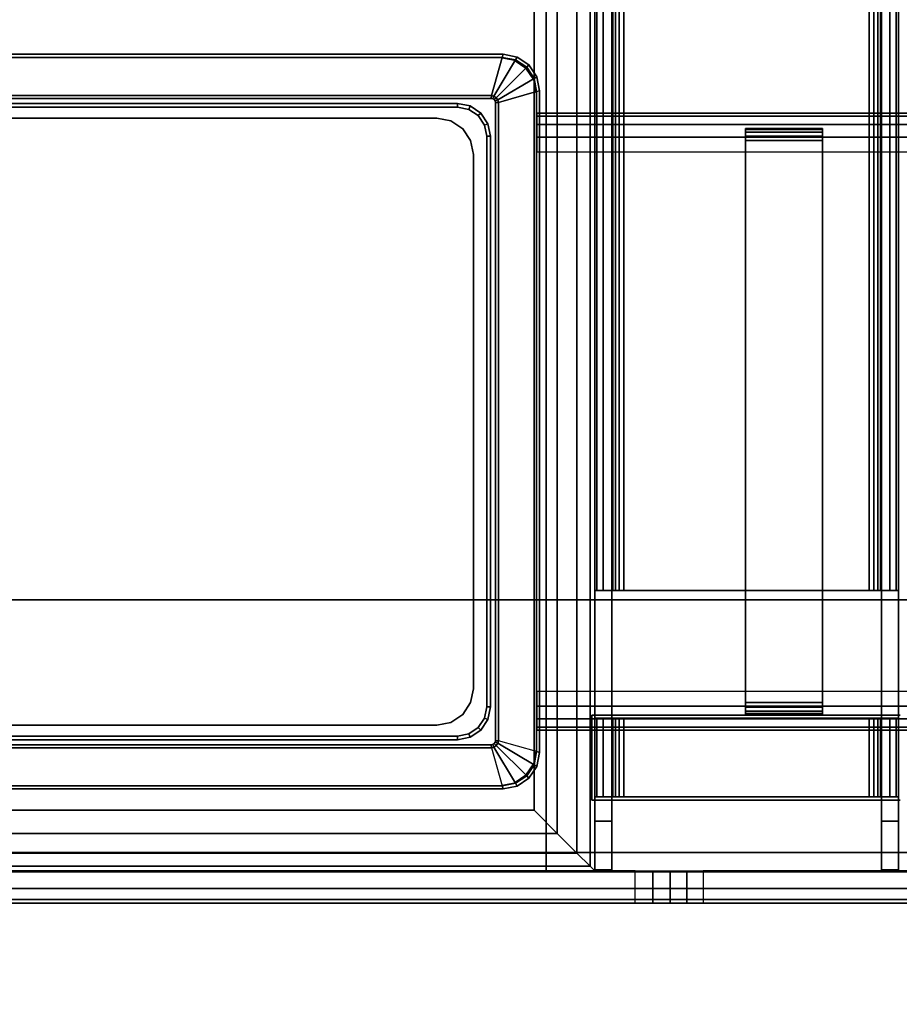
# Model space of a CAD drawing. Header units: inches. Extents: x 18783 to 19393, y 13900 to 14269.
# Tile 153 of 256: x 19293.57 to 19296.42, y 13979.19 to 13982.38. Entities that reach past the tile are written whole.
import ezdxf

# ---------------------------------------------------------------- set-up
doc = ezdxf.new("R2010")
doc.units = ezdxf.units.IN
doc.header["$LTSCALE"] = 96
doc.header["$MEASUREMENT"] = 0
for name, color, linetype in [('A-FURN-3-TABLE-LEG-BASE', 253, 'Continuous'), ('A-FURN-3-TABLE-LEG-BASE-EXTENSION', 251, 'Continuous'), ('A-FURN-3-TABLE-LEG-TRIM-PLASTIC', 251, 'Continuous'), ('A-FURN-3-TABLE-TOP', 33, 'Continuous')]:
    doc.layers.add(name, color=color, linetype=linetype)

# ---------------------------------------------------------------- blocks, each defined once
blk = doc.blocks.new('TARA-3070-LJSHE-3D-3')
at = {"layer": 'A-FURN-3-TABLE-LEG-BASE'}
for points, invisible_edges in [([(4.9738, 10.0095, 0.5), (4.9355, 10.0351, 0.5), (4.9355, 13.9029, 0.5), (4.9738, 13.9285, 0.5)], 10), ([(4.9738, 13.9285, 0.5), (5.019, 13.9375, 0.5), (5.019, 10.0005, 0.5), (4.9738, 10.0095, 0.5)], 10), ([(7.145, 10.0005, 0.5), (5.019, 10.0005, 0.5), (5.019, 13.9375, 0.5), (7.145, 13.9375, 0.5)], 10), ([(7.145, 13.9375, 0.5), (7.1902, 13.9285, 0.5), (7.1902, 10.0095, 0.5), (7.145, 10.0005, 0.5)], 10), ([(7.2285, 10.0351, 0.5), (7.1902, 10.0095, 0.5), (7.1902, 13.9285, 0.5), (7.2285, 13.9029, 0.5)], 10), ([(4.9099, 13.8646, 0.5), (4.9355, 13.9029, 0.5), (4.9355, 10.0351, 0.5), (4.9099, 10.0734, 0.5)], 10), ([(7.2285, 13.9029, 0.5), (7.2541, 13.8646, 0.5), (7.2541, 10.0734, 0.5), (7.2285, 10.0351, 0.5)], 10), ([(4.9099, 10.0734, 0.5), (4.9009, 10.1186, 0.5), (4.9009, 13.8194, 0.5), (4.9099, 13.8646, 0.5)], 8), ([(7.2631, 10.1186, 0.5), (7.2541, 10.0734, 0.5), (7.2541, 13.8646, 0.5), (7.2631, 13.8194, 0.5)], 2), ([(5.132, 9.3235, 18.9138), (5.135, 9.3235, 18.9287), (5.135, 9.3235, 18.8768), (5.132, 9.3235, 18.8918)], 2), ([(5.135, 9.3235, 18.9287), (5.1434, 9.3235, 18.9413), (5.1434, 9.3235, 18.8642), (5.135, 9.3235, 18.8768)], 10), ([(5.1434, 9.3235, 18.9413), (5.1561, 9.3235, 18.9498), (5.1561, 9.3235, 18.8557), (5.1434, 9.3235, 18.8642)], 10), ([(5.1561, 9.3235, 18.9498), (5.171, 9.3235, 18.9528), (5.171, 9.3235, 18.8528), (5.1561, 9.3235, 18.8557)], 10), ([(6.993, 9.3235, 18.9528), (6.993, 9.3235, 18.8528), (5.171, 9.3235, 18.8528), (5.171, 9.3235, 18.9528)], 5), ([(6.993, 9.3235, 18.9528), (7.0079, 9.3235, 18.9498), (7.0079, 9.3235, 18.8557), (6.993, 9.3235, 18.8528)], 10), ([(7.0079, 9.3235, 18.9498), (7.0206, 9.3235, 18.9413), (7.0206, 9.3235, 18.8642), (7.0079, 9.3235, 18.8557)], 10), ([(7.0206, 9.3235, 18.9413), (7.029, 9.3235, 18.9287), (7.029, 9.3235, 18.8768), (7.0206, 9.3235, 18.8642)], 10), ([(7.029, 9.3235, 18.9287), (7.032, 9.3235, 18.9138), (7.032, 9.3235, 18.8918), (7.029, 9.3235, 18.8768)], 8), ([(5.132, 9.0735, 18.8918), (5.135, 9.0735, 18.8768), (5.135, 9.0735, 18.9287), (5.132, 9.0735, 18.9138)], 2), ([(5.135, 9.0735, 18.8768), (5.1434, 9.0735, 18.8642), (5.1434, 9.0735, 18.9413), (5.135, 9.0735, 18.9287)], 10), ([(5.1434, 9.0735, 18.8642), (5.1561, 9.0735, 18.8557), (5.1561, 9.0735, 18.9498), (5.1434, 9.0735, 18.9413)], 10), ([(5.1561, 9.0735, 18.8557), (5.171, 9.0735, 18.8528), (5.171, 9.0735, 18.9528), (5.1561, 9.0735, 18.9498)], 10), ([(5.171, 9.0735, 18.9528), (5.171, 9.0735, 18.8528), (6.993, 9.0735, 18.8528), (6.993, 9.0735, 18.9528)], 5), ([(6.993, 9.0735, 18.8528), (7.0079, 9.0735, 18.8557), (7.0079, 9.0735, 18.9498), (6.993, 9.0735, 18.9528)], 10), ([(7.0079, 9.0735, 18.8557), (7.0206, 9.0735, 18.8642), (7.0206, 9.0735, 18.9413), (7.0079, 9.0735, 18.9498)], 10), ([(7.0206, 9.0735, 18.8642), (7.029, 9.0735, 18.8768), (7.029, 9.0735, 18.9287), (7.0206, 9.0735, 18.9413)], 10), ([(7.029, 9.0735, 18.8768), (7.032, 9.0735, 18.8918), (7.032, 9.0735, 18.9138), (7.029, 9.0735, 18.9287)], 8)]:
    blk.add_3dface(points, dxfattribs=dict(at, invisible_edges=invisible_edges))
for points in [[(4.9009, 10.1186, 23.3346), (4.9009, 13.8194, 23.3346), (4.9009, 13.8194, 0.5), (4.9009, 10.1186, 0.5)], [(7.2631, 13.8194, 23.3346), (7.2631, 10.1186, 23.3346), (7.2631, 10.1186, 0.5), (7.2631, 13.8194, 0.5)], [(7.145, 10.0005, 23.3346), (5.019, 10.0005, 23.3346), (5.019, 10.0005, 0.5), (7.145, 10.0005, 0.5)], [(5.082, 10, 22.8278), (5.082, 10, 19.0778), (5.082, -10, 19.0778), (5.082, -10, 22.8278)], [(6.957, -10, 18.9528), (5.207, -10, 18.9528), (5.207, 10, 18.9528), (6.957, 10, 18.9528)], [(6.957, -10, 22.9528), (5.207, -10, 22.9528), (5.207, 10, 22.9528), (6.957, 10, 22.9528)], [(7.082, 10, 22.8278), (7.082, 10, 19.0778), (7.082, -10, 19.0778), (7.082, -10, 22.8278)], [(5.132, 9.0735, 18.8918), (5.132, 9.0735, 18.9138), (5.132, 9.3235, 18.9138), (5.132, 9.3235, 18.8918)], [(6.993, 9.3235, 18.8528), (6.993, 9.0735, 18.8528), (5.171, 9.0735, 18.8528), (5.171, 9.3235, 18.8528)], [(7.032, 9.0735, 18.9138), (7.032, 9.0735, 18.8918), (7.032, 9.3235, 18.8918), (7.032, 9.3235, 18.9138)]]:
    blk.add_3dface(points, dxfattribs=at)
at = {"layer": 'A-FURN-3-TABLE-LEG-BASE-EXTENSION'}
for points, invisible_edges in [([(4.5203, 4.8894, 27.4786), (4.5203, 26.0572, 27.4957), (4.5203, 26.0645, 27.5379), (4.5203, 4.8845, 27.5131)], 5), ([(4.5203, 4.8845, 27.5131), (4.5203, 26.0645, 27.5379), (4.5203, 26.0645, 27.585), (4.5203, 4.8845, 27.585)], 5), ([(4.5203, 4.9035, 27.4469), (4.5203, 26.0361, 27.4585), (4.5203, 26.0572, 27.4957), (4.5203, 4.8894, 27.4786)], 5), ([(4.6253, 26.0572, 27.4957), (4.6253, 4.8894, 27.4786), (4.6253, 4.8845, 27.5131), (4.6253, 26.0645, 27.5379)], 5), ([(4.6253, 26.0645, 27.5379), (4.6253, 4.8845, 27.5131), (4.6253, 4.8845, 27.585), (4.6253, 26.0645, 27.585)], 5), ([(4.6253, 26.0361, 27.4585), (4.6253, 4.9035, 27.4469), (4.6253, 4.8894, 27.4786), (4.6253, 26.0572, 27.4957)], 5), ([(4.855, 14.1325, 27.75), (4.6853, 4.8845, 27.75), (4.6853, 26.0645, 27.75), (4.855, 15.1325, 27.75)], 5), ([(4.855, 14.1325, 27.645), (4.855, 15.1325, 27.645), (4.6853, 26.0645, 27.645), (4.6853, 4.8845, 27.645)], 10), ([(4.5203, 4.9258, 27.4202), (4.5203, 26.0036, 27.4306), (4.5203, 26.0361, 27.4585), (4.5203, 4.9035, 27.4469)], 5), ([(4.6253, 26.0036, 27.4306), (4.6253, 4.9258, 27.4202), (4.6253, 4.9035, 27.4469), (4.6253, 26.0361, 27.4585)], 5), ([(4.5203, 4.9546, 27.4008), (4.5203, 25.9636, 27.4153), (4.5203, 26.0036, 27.4306), (4.5203, 4.9258, 27.4202)], 5), ([(4.6253, 25.9636, 27.4153), (4.6253, 4.9546, 27.4008), (4.6253, 4.9258, 27.4202), (4.6253, 26.0036, 27.4306)], 5), ([(4.5203, 14.4371, 25.157), (4.5203, 25.9636, 27.4153), (4.5203, 4.9546, 27.4008), (4.5203, 9.4606, 25.1984)], 10), ([(4.6253, 25.9636, 27.4153), (4.6253, 14.4371, 25.157), (4.6253, 9.4606, 25.1984), (4.6253, 4.9546, 27.4008)], 10), ([(5.1305, 15.1325, 27.75), (5.5046, 25.9395, 27.75), (5.5046, 5.0095, 27.75), (5.1305, 14.1325, 27.75)], 5), ([(5.1305, 15.1325, 27.645), (5.1305, 14.1325, 27.645), (5.5046, 5.0095, 27.645), (5.5046, 25.9395, 27.645)], 10), ([(4.5203, 9.513, 25.1764), (4.5203, 14.4133, 25.1529), (4.5203, 14.4371, 25.157), (4.5203, 9.4606, 25.1984)], 5), ([(4.6253, 14.4133, 25.1529), (4.6253, 9.513, 25.1764), (4.6253, 9.4606, 25.1984), (4.6253, 14.4371, 25.157)], 5), ([(4.5203, 9.5675, 25.1605), (4.5203, 14.3893, 25.15), (4.5203, 14.4133, 25.1529), (4.5203, 9.513, 25.1764)], 5), ([(4.6253, 14.3893, 25.15), (4.6253, 9.5675, 25.1605), (4.6253, 9.513, 25.1764), (4.6253, 14.4133, 25.1529)], 5), ([(4.5203, 9.6234, 25.1509), (4.5203, 14.3652, 25.1482), (4.5203, 14.3893, 25.15), (4.5203, 9.5675, 25.1605)], 5), ([(4.6253, 14.3652, 25.1482), (4.6253, 9.6234, 25.1509), (4.6253, 9.5675, 25.1605), (4.6253, 14.3893, 25.15)], 5), ([(4.5203, 9.6802, 25.1476), (4.5203, 14.341, 25.1476), (4.5203, 14.3652, 25.1482), (4.5203, 9.6234, 25.1509)], 4), ([(4.6253, 14.341, 25.1476), (4.6253, 9.6802, 25.1476), (4.6253, 9.6234, 25.1509), (4.6253, 14.3652, 25.1482)], 4), ([(4.855, 14.1325, 27.75), (4.855, 9.8215, 27.75), (4.855, 8.8215, 27.75), (4.6853, 4.8845, 27.75)], 13), ([(4.855, 14.1325, 27.645), (4.6853, 4.8845, 27.645), (4.855, 8.8215, 27.645), (4.855, 9.8215, 27.645)], 11), ([(5.1305, 14.1325, 27.75), (5.1305, 9.8215, 27.75), (4.855, 9.8215, 27.75), (4.855, 14.1325, 27.75)], 5), ([(5.1305, 14.1325, 27.645), (4.855, 14.1325, 27.645), (4.855, 9.8215, 27.645), (5.1305, 9.8215, 27.645)], 10), ([(5.1305, 8.8215, 27.75), (5.1305, 9.8215, 27.75), (5.1305, 14.1325, 27.75), (5.5046, 5.0095, 27.75)], 14), ([(5.1305, 8.8215, 27.645), (5.5046, 5.0095, 27.645), (5.1305, 14.1325, 27.645), (5.1305, 9.8215, 27.645)], 7), ([(4.6286, 9.8116, 25.5846), (4.6286, 9.8116, 27.435), (4.7861, 9.8116, 27.6102), (4.8648, 9.8116, 27.6102)], 8), ([(4.6286, 9.8116, 25.5846), (4.8648, 9.8116, 27.6102), (5.1207, 9.8116, 27.6102), (5.5341, 9.8116, 27.6102)], 11), ([(66.4659, 9.8116, 27.6102), (67.3714, 9.8116, 25.5846), (4.6286, 9.8116, 25.5846), (5.5341, 9.8116, 27.6102)], 13), ([(5.1207, 9.8116, 27.6555), (5.1207, 9.8116, 27.6102), (4.8648, 9.8116, 27.6102), (4.8648, 9.8116, 27.6555)], 2), ([(66.4659, 9.8116, 27.6555), (66.4659, 9.8116, 27.6102), (5.5341, 9.8116, 27.6102), (5.5341, 9.8116, 27.6555)], 2), ([(4.8648, 9.7565, 27.6102), (4.7861, 9.7565, 27.6102), (4.6286, 9.7565, 27.435), (4.6286, 9.7565, 25.5846)], 8), ([(4.6286, 9.7565, 25.5846), (5.5341, 9.7565, 27.6102), (5.1207, 9.7565, 27.6102), (4.8648, 9.7565, 27.6102)], 13), ([(5.5341, 9.7565, 27.6102), (4.6286, 9.7565, 25.5846), (67.3714, 9.7565, 25.5846), (66.4659, 9.7565, 27.6102)], 13), ([(4.8648, 9.7565, 27.6555), (4.8648, 9.7565, 27.6102), (5.1207, 9.7565, 27.6102), (5.1207, 9.7565, 27.6555)], 2), ([(5.5341, 9.7565, 27.6555), (5.5341, 9.7565, 27.6102), (66.4659, 9.7565, 27.6102), (66.4659, 9.7565, 27.6555)], 2), ([(4.8648, 8.9219, 27.6949), (4.8648, 8.9219, 27.75), (4.8648, 9.7172, 27.75), (4.8648, 9.7172, 27.6949)], 1), ([(5.1207, 8.9219, 27.75), (5.1207, 8.9219, 27.6949), (5.1207, 9.7172, 27.6949), (5.1207, 9.7172, 27.75)], 1), ([(5.5341, 8.9219, 27.6949), (5.5341, 8.9219, 27.75), (5.5341, 9.7172, 27.75), (5.5341, 9.7172, 27.6949)], 1), ([(4.8648, 8.9219, 27.6949), (4.8648, 8.9068, 27.6919), (4.8648, 8.8857, 27.7428), (4.8648, 8.9219, 27.75)], 10), ([(5.1207, 8.9219, 27.75), (5.1207, 8.8857, 27.7428), (5.1207, 8.9068, 27.6919), (5.1207, 8.9219, 27.6949)], 10), ([(5.5341, 8.9219, 27.6949), (5.5341, 8.9068, 27.6919), (5.5341, 8.8857, 27.7428), (5.5341, 8.9219, 27.75)], 10), ([(4.6286, 8.8825, 27.1594), (4.6286, 8.8825, 27.435), (4.7861, 8.8825, 27.6102), (4.8648, 8.8825, 27.6102)], 8), ([(4.6286, 8.8825, 27.1594), (4.8648, 8.8825, 27.6102), (5.1207, 8.8825, 27.6102), (5.5341, 8.8825, 27.6102)], 11), ([(66.4659, 8.8825, 27.6102), (67.3714, 8.8825, 27.1594), (4.6286, 8.8825, 27.1594), (5.5341, 8.8825, 27.6102)], 13), ([(4.8648, 8.9068, 27.6919), (4.8648, 8.894, 27.6834), (4.8648, 8.8551, 27.7223), (4.8648, 8.8857, 27.7428)], 10), ([(4.8648, 8.894, 27.6834), (4.8648, 8.8855, 27.6706), (4.8648, 8.8346, 27.6917), (4.8648, 8.8551, 27.7223)], 10), ([(4.8648, 8.8855, 27.6706), (4.8648, 8.8825, 27.6555), (4.8648, 8.8274, 27.6555), (4.8648, 8.8346, 27.6917)], 10), ([(4.8648, 8.8825, 27.6102), (4.8648, 8.8274, 27.6102), (4.8648, 8.8274, 27.6555), (4.8648, 8.8825, 27.6555)], 4), ([(4.8648, 8.8825, 27.6555), (5.1207, 8.8825, 27.6555), (5.1207, 8.8825, 27.6102), (4.8648, 8.8825, 27.6102)], 4), ([(5.1207, 8.8857, 27.7428), (5.1207, 8.8551, 27.7223), (5.1207, 8.894, 27.6834), (5.1207, 8.9068, 27.6919)], 10), ([(5.1207, 8.8551, 27.7223), (5.1207, 8.8346, 27.6917), (5.1207, 8.8855, 27.6706), (5.1207, 8.894, 27.6834)], 10), ([(5.1207, 8.8346, 27.6917), (5.1207, 8.8274, 27.6555), (5.1207, 8.8825, 27.6555), (5.1207, 8.8855, 27.6706)], 10), ([(5.1207, 8.8825, 27.6555), (5.1207, 8.8274, 27.6555), (5.1207, 8.8274, 27.6102), (5.1207, 8.8825, 27.6102)], 1), ([(5.5341, 8.9068, 27.6919), (5.5341, 8.894, 27.6834), (5.5341, 8.8551, 27.7223), (5.5341, 8.8857, 27.7428)], 10), ([(5.5341, 8.894, 27.6834), (5.5341, 8.8855, 27.6706), (5.5341, 8.8346, 27.6917), (5.5341, 8.8551, 27.7223)], 10), ([(5.5341, 8.8855, 27.6706), (5.5341, 8.8825, 27.6555), (5.5341, 8.8274, 27.6555), (5.5341, 8.8346, 27.6917)], 10), ([(5.5341, 8.8825, 27.6102), (5.5341, 8.8274, 27.6102), (5.5341, 8.8274, 27.6555), (5.5341, 8.8825, 27.6555)], 4), ([(66.4659, 8.8825, 27.6555), (66.4659, 8.8825, 27.6102), (5.5341, 8.8825, 27.6102), (5.5341, 8.8825, 27.6555)], 2), ([(4.8648, 8.8274, 27.6102), (4.7861, 8.8274, 27.6102), (4.6286, 8.8274, 27.435), (4.6286, 8.8274, 27.1594)], 8), ([(4.6286, 8.8274, 27.1594), (5.5341, 8.8274, 27.6102), (5.1207, 8.8274, 27.6102), (4.8648, 8.8274, 27.6102)], 13), ([(5.5341, 8.8274, 27.6102), (4.6286, 8.8274, 27.1594), (67.3714, 8.8274, 27.1594), (66.4659, 8.8274, 27.6102)], 13), ([(4.8648, 8.8274, 27.6102), (5.1207, 8.8274, 27.6102), (5.1207, 8.8274, 27.6555), (4.8648, 8.8274, 27.6555)], 1), ([(5.5341, 8.8274, 27.6555), (5.5341, 8.8274, 27.6102), (66.4659, 8.8274, 27.6102), (66.4659, 8.8274, 27.6555)], 2)]:
    blk.add_3dface(points, dxfattribs=dict(at, invisible_edges=invisible_edges))
for points in [[(5.5046, 25.9395, 27.645), (5.5046, 5.0095, 27.645), (5.5046, 5.0095, 27.75), (5.5046, 25.9395, 27.75)], [(4.6253, 9.6802, 25.1476), (4.6253, 14.341, 25.1476), (4.5203, 14.341, 25.1476), (4.5203, 9.6802, 25.1476)], [(4.6253, 9.9691, 27.5531), (11.9875, 9.9691, 27.5531), (11.9875, 13.9849, 27.5531), (4.6253, 13.9849, 27.5531)], [(4.6253, 9.9691, 25.7815), (4.6253, 9.9691, 27.5531), (4.6253, 13.9849, 27.5531), (4.6253, 13.9849, 25.7815)], [(4.8222, 10.0085, 25.5846), (4.8222, 13.9455, 25.5846), (11.7907, 13.9455, 25.5846), (11.7907, 10.0085, 25.5846)], [(5.0977, 10.3235, 25.5846), (5.0977, 13.6305, 25.5846), (5.0977, 13.6305, 2.75), (5.0977, 10.3235, 2.75)], [(7.0663, 13.6305, 25.5846), (7.0663, 10.3235, 25.5846), (7.0663, 10.3235, 2.75), (7.0663, 13.6305, 2.75)], [(6.9481, 10.2053, 25.5846), (5.2159, 10.2053, 25.5846), (5.2159, 10.2053, 2.75), (6.9481, 10.2053, 2.75)], [(4.6253, 9.9691, 27.5531), (4.6253, 9.8116, 27.5531), (11.9875, 9.8116, 27.5531), (11.9875, 9.9691, 27.5531)], [(4.6253, 9.9691, 25.7815), (4.6253, 9.8116, 25.7815), (4.6253, 9.8116, 27.5531), (4.6253, 9.9691, 27.5531)], [(11.9875, 9.8116, 25.7815), (11.9875, 9.8116, 27.5531), (4.6253, 9.8116, 27.5531), (4.6253, 9.8116, 25.7815)], [(67.3714, 9.8116, 25.5846), (67.3714, 9.7565, 25.5846), (4.6286, 9.7565, 25.5846), (4.6286, 9.8116, 25.5846)], [(4.6286, 9.8116, 25.5846), (4.6286, 9.7565, 25.5846), (4.6286, 9.7565, 27.435), (4.6286, 9.8116, 27.435)], [(4.6286, 9.8116, 27.435), (4.6286, 9.7565, 27.435), (4.7861, 9.7565, 27.6102), (4.7861, 9.8116, 27.6102)], [(4.7861, 9.8116, 27.6102), (4.7861, 9.7565, 27.6102), (4.8648, 9.7565, 27.6102), (4.8648, 9.8116, 27.6102)], [(4.855, 8.8215, 27.75), (4.855, 9.8215, 27.75), (4.855, 9.8215, 27.645), (4.855, 8.8215, 27.645)], [(4.855, 9.8215, 27.75), (5.1305, 9.8215, 27.75), (5.1305, 9.8215, 27.645), (4.855, 9.8215, 27.645)], [(4.8648, 9.8116, 27.6102), (4.8648, 9.7565, 27.6102), (4.8648, 9.7565, 27.6555), (4.8648, 9.8116, 27.6555)], [(5.1207, 9.8116, 27.6555), (5.1207, 9.7565, 27.6555), (5.1207, 9.7565, 27.6102), (5.1207, 9.8116, 27.6102)], [(5.1207, 9.8116, 27.6102), (5.1207, 9.7565, 27.6102), (5.5341, 9.7565, 27.6102), (5.5341, 9.8116, 27.6102)], [(5.1305, 9.8215, 27.75), (5.1305, 8.8215, 27.75), (5.1305, 8.8215, 27.645), (5.1305, 9.8215, 27.645)], [(5.5341, 9.8116, 27.6102), (5.5341, 9.7565, 27.6102), (5.5341, 9.7565, 27.6555), (5.5341, 9.8116, 27.6555)], [(66.4659, 9.8116, 27.6555), (66.4659, 9.8116, 27.6102), (5.5341, 9.8116, 27.6102), (5.5341, 9.8116, 27.6555)], [(5.5341, 9.7565, 27.6555), (5.5341, 9.7565, 27.6102), (66.4659, 9.7565, 27.6102), (66.4659, 9.7565, 27.6555)], [(5.1207, 9.7172, 27.75), (4.8648, 9.7172, 27.75), (4.8648, 8.9219, 27.75), (5.1207, 8.9219, 27.75)], [(4.8648, 9.7172, 27.6949), (5.1207, 9.7172, 27.6949), (5.1207, 8.9219, 27.6949), (4.8648, 8.9219, 27.6949)], [(5.5341, 9.7172, 27.75), (5.5341, 8.9219, 27.75), (66.4659, 8.9219, 27.75), (66.4659, 9.7172, 27.75)], [(66.4659, 9.7172, 27.6949), (66.4659, 8.9219, 27.6949), (5.5341, 8.9219, 27.6949), (5.5341, 9.7172, 27.6949)], [(4.6253, 4.9546, 27.4008), (4.6253, 9.4606, 25.1984), (4.5203, 9.4606, 25.1984), (4.5203, 4.9546, 27.4008)], [(67.3714, 8.8825, 27.1594), (67.3714, 8.8274, 27.1594), (4.6286, 8.8274, 27.1594), (4.6286, 8.8825, 27.1594)], [(4.6286, 8.8825, 27.1594), (4.6286, 8.8274, 27.1594), (4.6286, 8.8274, 27.435), (4.6286, 8.8825, 27.435)], [(4.6286, 8.8825, 27.435), (4.6286, 8.8274, 27.435), (4.7861, 8.8274, 27.6102), (4.7861, 8.8825, 27.6102)], [(4.7861, 8.8825, 27.6102), (4.7861, 8.8274, 27.6102), (4.8648, 8.8274, 27.6102), (4.8648, 8.8825, 27.6102)], [(5.1207, 8.8825, 27.6102), (5.1207, 8.8274, 27.6102), (5.5341, 8.8274, 27.6102), (5.5341, 8.8825, 27.6102)]]:
    blk.add_3dface(points, dxfattribs=at)
at = {"layer": 'A-FURN-3-TABLE-LEG-TRIM-PLASTIC'}
for points in [[(4.8911, 10.1088, 23.3346), (4.8911, 10.1088, 23.3626), (4.8911, 13.8292, 23.3626), (4.8911, 13.8292, 23.3346)], [(4.901, 13.8264, 23.3797), (4.8911, 13.8292, 23.3626), (4.8911, 10.1088, 23.3626), (4.901, 10.1116, 23.3797)], [(7.263, 13.8264, 23.3797), (7.1396, 13.7911, 23.4502), (7.1396, 10.1469, 23.4502), (7.263, 10.1116, 23.3797)], [(7.263, 10.1116, 23.3797), (7.2729, 10.1088, 23.3626), (7.2729, 13.8292, 23.3626), (7.263, 13.8264, 23.3797)], [(7.2729, 13.8292, 23.3346), (7.2729, 13.8292, 23.3626), (7.2729, 10.1088, 23.3626), (7.2729, 10.1088, 23.3346)], [(5.0341, 13.7904, 23.4528), (5.0244, 13.7911, 23.4502), (5.0244, 10.1469, 23.4502), (5.0341, 10.1476, 23.4528)], [(7.1299, 10.1476, 23.4528), (7.1396, 10.1469, 23.4502), (7.1396, 13.7911, 23.4502), (7.1299, 13.7904, 23.4528)], [(5.0505, 10.2564, 23.4528), (5.0623, 10.2564, 23.4409), (5.0623, 13.6816, 23.4409), (5.0505, 13.6816, 23.4528)], [(5.0623, 13.6816, 23.371), (5.0623, 13.6816, 23.4409), (5.0623, 10.2564, 23.4409), (5.0623, 10.2564, 23.371)], [(7.1135, 13.6816, 23.4528), (7.1017, 13.6816, 23.4409), (7.1017, 10.2564, 23.4409), (7.1135, 10.2564, 23.4528)], [(7.1017, 10.2564, 23.371), (7.1017, 10.2564, 23.4409), (7.1017, 13.6816, 23.4409), (7.1017, 13.6816, 23.371)], [(7.0072, 10.1501, 23.4528), (7.0072, 10.1619, 23.4409), (5.1568, 10.1619, 23.4409), (5.1568, 10.1501, 23.4528)], [(5.1568, 10.1619, 23.371), (5.1568, 10.1619, 23.4409), (7.0072, 10.1619, 23.4409), (7.0072, 10.1619, 23.371)], [(5.0472, 10.1337, 23.4528), (5.0472, 10.1239, 23.4502), (7.1168, 10.1239, 23.4502), (7.1168, 10.1337, 23.4528)], [(5.012, 10.0006, 23.3797), (5.0092, 9.9907, 23.3626), (7.1548, 9.9907, 23.3626), (7.152, 10.0006, 23.3797)], [(7.1548, 9.9907, 23.3346), (7.1548, 9.9907, 23.3626), (5.0092, 9.9907, 23.3626), (5.0092, 9.9907, 23.3346)]]:
    blk.add_3dface(points, dxfattribs=at)
for points, invisible_edges in [([(4.901, 10.1116, 23.3797), (5.0244, 10.1469, 23.4502), (5.0244, 13.7911, 23.4502), (4.901, 13.8264, 23.3797)], 1), ([(5.0341, 10.1476, 23.4528), (5.0505, 10.2564, 23.4528), (5.0505, 13.6816, 23.4528), (5.0341, 13.7904, 23.4528)], 5), ([(7.1299, 13.7904, 23.4528), (7.1135, 13.6816, 23.4528), (7.1135, 10.2564, 23.4528), (7.1299, 10.1476, 23.4528)], 5), ([(5.0341, 10.1476, 23.4528), (5.0352, 10.1425, 23.4528), (5.0586, 10.2157, 23.4528), (5.0505, 10.2564, 23.4528)], 10), ([(7.1288, 10.1425, 23.4528), (7.1299, 10.1476, 23.4528), (7.1135, 10.2564, 23.4528), (7.1054, 10.2157, 23.4528)], 10), ([(5.0352, 10.1425, 23.4528), (5.038, 10.1382, 23.4528), (5.0816, 10.1812, 23.4528), (5.0586, 10.2157, 23.4528)], 10), ([(7.126, 10.1382, 23.4528), (7.1288, 10.1425, 23.4528), (7.1054, 10.2157, 23.4528), (7.0824, 10.1812, 23.4528)], 10), ([(5.038, 10.1382, 23.4528), (5.0422, 10.1351, 23.4528), (5.1161, 10.1582, 23.4528), (5.0816, 10.1812, 23.4528)], 10), ([(5.0422, 10.1351, 23.4528), (5.0472, 10.1337, 23.4528), (5.1568, 10.1501, 23.4528), (5.1161, 10.1582, 23.4528)], 10), ([(7.1168, 10.1337, 23.4528), (7.1218, 10.1351, 23.4528), (7.0479, 10.1582, 23.4528), (7.0072, 10.1501, 23.4528)], 10), ([(7.1218, 10.1351, 23.4528), (7.126, 10.1382, 23.4528), (7.0824, 10.1812, 23.4528), (7.0479, 10.1582, 23.4528)], 10), ([(7.152, 10.0006, 23.3797), (7.1168, 10.1239, 23.4502), (5.0472, 10.1239, 23.4502), (5.012, 10.0006, 23.3797)], 4), ([(7.1168, 10.1337, 23.4528), (7.0072, 10.1501, 23.4528), (5.1568, 10.1501, 23.4528), (5.0472, 10.1337, 23.4528)], 5)]:
    blk.add_3dface(points, dxfattribs=dict(at, invisible_edges=invisible_edges))
at = {"layer": 'A-FURN-3-TABLE-TOP', "invisible_edges": 12}
for points in [[(1.04, 1.86, 29), (70.96, 1.86, 29), (70.96, 31.382, 29), (1.04, 31.382, 29)], [(70.96, 31.382, 27.75), (70.96, 1.86, 27.75), (1.04, 1.86, 27.75), (1.04, 31.382, 27.75)]]:
    blk.add_3dface(points, dxfattribs=at)
at = {"layer": 'A-FURN-3-TABLE-LEG-BASE'}
mesh = blk.add_polymesh((2, 5), dxfattribs=at)
for k, corner in enumerate([(4.9009, 10.1186, 0.5), (4.9099, 10.0734, 0.5), (4.9355, 10.0351, 0.5), (4.9738, 10.0095, 0.5), (5.019, 10.0005, 0.5), (4.9009, 10.1186, 23.3346), (4.9099, 10.0734, 23.3346), (4.9355, 10.0351, 23.3346), (4.9738, 10.0095, 23.3346), (5.019, 10.0005, 23.3346)]):
    mesh.set_mesh_vertex(divmod(k, 5), corner)
mesh = blk.add_polymesh((2, 5), dxfattribs=at)
for k, corner in enumerate([(7.145, 10.0005, 0.5), (7.1902, 10.0095, 0.5), (7.2285, 10.0351, 0.5), (7.2541, 10.0734, 0.5), (7.2631, 10.1186, 0.5), (7.145, 10.0005, 23.3346), (7.1902, 10.0095, 23.3346), (7.2285, 10.0351, 23.3346), (7.2541, 10.0734, 23.3346), (7.2631, 10.1186, 23.3346)]):
    mesh.set_mesh_vertex(divmod(k, 5), corner)
mesh = blk.add_polymesh((2, 5), dxfattribs=at)
for k, corner in enumerate([(5.082, -10, 22.8278), (5.0915, -10, 22.8756), (5.1186, -10, 22.9161), (5.1592, -10, 22.9432), (5.207, -10, 22.9528), (5.082, 10, 22.8278), (5.0915, 10, 22.8756), (5.1186, 10, 22.9161), (5.1592, 10, 22.9432), (5.207, 10, 22.9528)]):
    mesh.set_mesh_vertex(divmod(k, 5), corner)
mesh = blk.add_polymesh((2, 5), dxfattribs=at)
for k, corner in enumerate([(5.207, 10, 18.9528), (5.1592, 10, 18.9623), (5.1186, 10, 18.9894), (5.0915, 10, 19.0299), (5.082, 10, 19.0778), (5.207, -10, 18.9528), (5.1592, -10, 18.9623), (5.1186, -10, 18.9894), (5.0915, -10, 19.0299), (5.082, -10, 19.0778)]):
    mesh.set_mesh_vertex(divmod(k, 5), corner)
mesh = blk.add_polymesh((2, 5), dxfattribs=at)
for k, corner in enumerate([(6.957, -10, 22.9528), (7.0048, -10, 22.9432), (7.0454, -10, 22.9161), (7.0725, -10, 22.8756), (7.082, -10, 22.8278), (6.957, 10, 22.9528), (7.0048, 10, 22.9432), (7.0454, 10, 22.9161), (7.0725, 10, 22.8756), (7.082, 10, 22.8278)]):
    mesh.set_mesh_vertex(divmod(k, 5), corner)
mesh = blk.add_polymesh((2, 5), dxfattribs=at)
for k, corner in enumerate([(7.082, 10, 19.0778), (7.0725, 10, 19.0299), (7.0454, 10, 18.9894), (7.0048, 10, 18.9623), (6.957, 10, 18.9528), (7.082, -10, 19.0778), (7.0725, -10, 19.0299), (7.0454, -10, 18.9894), (7.0048, -10, 18.9623), (6.957, -10, 18.9528)]):
    mesh.set_mesh_vertex(divmod(k, 5), corner)
mesh = blk.add_polymesh((2, 5), dxfattribs=at)
for k, corner in enumerate([(5.132, 9.0735, 18.9138), (5.135, 9.0735, 18.9287), (5.1434, 9.0735, 18.9413), (5.1561, 9.0735, 18.9498), (5.171, 9.0735, 18.9528), (5.132, 9.3235, 18.9138), (5.135, 9.3235, 18.9287), (5.1434, 9.3235, 18.9413), (5.1561, 9.3235, 18.9498), (5.171, 9.3235, 18.9528)]):
    mesh.set_mesh_vertex(divmod(k, 5), corner)
mesh = blk.add_polymesh((2, 5), dxfattribs=at)
for k, corner in enumerate([(5.132, 9.3235, 18.8918), (5.135, 9.3235, 18.8768), (5.1434, 9.3235, 18.8642), (5.1561, 9.3235, 18.8557), (5.171, 9.3235, 18.8528), (5.132, 9.0735, 18.8918), (5.135, 9.0735, 18.8768), (5.1434, 9.0735, 18.8642), (5.1561, 9.0735, 18.8557), (5.171, 9.0735, 18.8528)]):
    mesh.set_mesh_vertex(divmod(k, 5), corner)
mesh = blk.add_polymesh((2, 5), dxfattribs=at)
for k, corner in enumerate([(6.993, 9.0735, 18.9528), (7.0079, 9.0735, 18.9498), (7.0206, 9.0735, 18.9413), (7.029, 9.0735, 18.9287), (7.032, 9.0735, 18.9138), (6.993, 9.3235, 18.9528), (7.0079, 9.3235, 18.9498), (7.0206, 9.3235, 18.9413), (7.029, 9.3235, 18.9287), (7.032, 9.3235, 18.9138)]):
    mesh.set_mesh_vertex(divmod(k, 5), corner)
mesh = blk.add_polymesh((2, 5), dxfattribs=at)
for k, corner in enumerate([(6.993, 9.3235, 18.8528), (7.0079, 9.3235, 18.8557), (7.0206, 9.3235, 18.8642), (7.029, 9.3235, 18.8768), (7.032, 9.3235, 18.8918), (6.993, 9.0735, 18.8528), (7.0079, 9.0735, 18.8557), (7.0206, 9.0735, 18.8642), (7.029, 9.0735, 18.8768), (7.032, 9.0735, 18.8918)]):
    mesh.set_mesh_vertex(divmod(k, 5), corner)
at = {"layer": 'A-FURN-3-TABLE-LEG-BASE-EXTENSION'}
mesh = blk.add_polymesh((2, 5), dxfattribs=at)
for k, corner in enumerate([(4.6853, 26.0645, 27.75), (4.6222, 26.0645, 27.7374), (4.5686, 26.0645, 27.7017), (4.5329, 26.0645, 27.6481), (4.5203, 26.0645, 27.585), (4.6853, 4.8845, 27.75), (4.6222, 4.8845, 27.7374), (4.5686, 4.8845, 27.7017), (4.5329, 4.8845, 27.6481), (4.5203, 4.8845, 27.585)]):
    mesh.set_mesh_vertex(divmod(k, 5), corner)
mesh = blk.add_polymesh((2, 5), dxfattribs=at)
for k, corner in enumerate([(4.6253, 14.1424, 25.7815), (4.6403, 14.1274, 25.7062), (4.683, 14.0847, 25.6423), (4.7468, 14.0208, 25.5996), (4.8222, 13.9455, 25.5846), (4.6253, 9.8116, 25.7815), (4.6403, 9.8266, 25.7062), (4.683, 9.8693, 25.6423), (4.7468, 9.9332, 25.5996), (4.8222, 10.0085, 25.5846)]):
    mesh.set_mesh_vertex(divmod(k, 5), corner)
mesh = blk.add_polymesh((2, 5), dxfattribs=at)
for k, corner in enumerate([(5.0977, 10.3235, 2.75), (5.1067, 10.2783, 2.75), (5.1323, 10.2399, 2.75), (5.1707, 10.2143, 2.75), (5.2159, 10.2053, 2.75), (5.0977, 10.3235, 25.5846), (5.1067, 10.2783, 25.5846), (5.1323, 10.2399, 25.5846), (5.1707, 10.2143, 25.5846), (5.2159, 10.2053, 25.5846)]):
    mesh.set_mesh_vertex(divmod(k, 5), corner)
mesh = blk.add_polymesh((2, 5), dxfattribs=at)
for k, corner in enumerate([(6.9481, 10.2053, 2.75), (6.9933, 10.2143, 2.75), (7.0317, 10.2399, 2.75), (7.0573, 10.2783, 2.75), (7.0663, 10.3235, 2.75), (6.9481, 10.2053, 25.5846), (6.9933, 10.2143, 25.5846), (7.0317, 10.2399, 25.5846), (7.0573, 10.2783, 25.5846), (7.0663, 10.3235, 25.5846)]):
    mesh.set_mesh_vertex(divmod(k, 5), corner)
mesh = blk.add_polymesh((2, 5), dxfattribs=at)
for k, corner in enumerate([(4.6253, 9.8116, 25.7815), (4.6403, 9.8266, 25.7062), (4.683, 9.8693, 25.6423), (4.7468, 9.9332, 25.5996), (4.8222, 10.0085, 25.5846), (11.9875, 9.8116, 25.7815), (11.9725, 9.8266, 25.7062), (11.9299, 9.8693, 25.6423), (11.866, 9.9332, 25.5996), (11.7907, 10.0085, 25.5846)]):
    mesh.set_mesh_vertex(divmod(k, 5), corner)
mesh = blk.add_polymesh((2, 5), dxfattribs=at)
for k, corner in enumerate([(4.8648, 9.7565, 27.6555), (4.8648, 9.7535, 27.6706), (4.8648, 9.745, 27.6834), (4.8648, 9.7322, 27.6919), (4.8648, 9.7172, 27.6949), (4.8648, 9.8116, 27.6555), (4.8648, 9.8045, 27.6917), (4.8648, 9.784, 27.7223), (4.8648, 9.7533, 27.7428), (4.8648, 9.7172, 27.75)]):
    mesh.set_mesh_vertex(divmod(k, 5), corner)
mesh = blk.add_polymesh((2, 5), dxfattribs=at)
for k, corner in enumerate([(4.8648, 9.8116, 27.6555), (4.8648, 9.8045, 27.6917), (4.8648, 9.784, 27.7223), (4.8648, 9.7533, 27.7428), (4.8648, 9.7172, 27.75), (5.1207, 9.8116, 27.6555), (5.1207, 9.8045, 27.6917), (5.1207, 9.784, 27.7223), (5.1207, 9.7533, 27.7428), (5.1207, 9.7172, 27.75)]):
    mesh.set_mesh_vertex(divmod(k, 5), corner)
mesh = blk.add_polymesh((2, 5), dxfattribs=at)
for k, corner in enumerate([(5.1207, 9.8116, 27.6555), (5.1207, 9.8045, 27.6917), (5.1207, 9.784, 27.7223), (5.1207, 9.7533, 27.7428), (5.1207, 9.7172, 27.75), (5.1207, 9.7565, 27.6555), (5.1207, 9.7535, 27.6706), (5.1207, 9.745, 27.6834), (5.1207, 9.7322, 27.6919), (5.1207, 9.7172, 27.6949)]):
    mesh.set_mesh_vertex(divmod(k, 5), corner)
mesh = blk.add_polymesh((2, 5), dxfattribs=at)
for k, corner in enumerate([(5.5341, 9.7565, 27.6555), (5.5341, 9.7535, 27.6706), (5.5341, 9.745, 27.6834), (5.5341, 9.7322, 27.6919), (5.5341, 9.7172, 27.6949), (5.5341, 9.8116, 27.6555), (5.5341, 9.8045, 27.6917), (5.5341, 9.784, 27.7223), (5.5341, 9.7533, 27.7428), (5.5341, 9.7172, 27.75)]):
    mesh.set_mesh_vertex(divmod(k, 5), corner)
mesh = blk.add_polymesh((2, 5), dxfattribs=at)
for k, corner in enumerate([(5.5341, 9.8116, 27.6555), (5.5341, 9.8045, 27.6917), (5.5341, 9.784, 27.7223), (5.5341, 9.7533, 27.7428), (5.5341, 9.7172, 27.75), (66.4659, 9.8116, 27.6555), (66.4659, 9.8045, 27.6917), (66.4659, 9.784, 27.7223), (66.4659, 9.7533, 27.7428), (66.4659, 9.7172, 27.75)]):
    mesh.set_mesh_vertex(divmod(k, 5), corner)
mesh = blk.add_polymesh((2, 5), dxfattribs=at)
for k, corner in enumerate([(5.1207, 9.7565, 27.6555), (5.1207, 9.7535, 27.6706), (5.1207, 9.745, 27.6834), (5.1207, 9.7322, 27.6919), (5.1207, 9.7172, 27.6949), (4.8648, 9.7565, 27.6555), (4.8648, 9.7535, 27.6706), (4.8648, 9.745, 27.6834), (4.8648, 9.7322, 27.6919), (4.8648, 9.7172, 27.6949)]):
    mesh.set_mesh_vertex(divmod(k, 5), corner)
mesh = blk.add_polymesh((2, 5), dxfattribs=at)
for k, corner in enumerate([(66.4659, 9.7565, 27.6555), (66.4659, 9.7535, 27.6706), (66.4659, 9.745, 27.6834), (66.4659, 9.7322, 27.6919), (66.4659, 9.7172, 27.6949), (5.5341, 9.7565, 27.6555), (5.5341, 9.7535, 27.6706), (5.5341, 9.745, 27.6834), (5.5341, 9.7322, 27.6919), (5.5341, 9.7172, 27.6949)]):
    mesh.set_mesh_vertex(divmod(k, 5), corner)
mesh = blk.add_polymesh((2, 5), dxfattribs=at)
for k, corner in enumerate([(4.6253, 9.6802, 25.1476), (4.6253, 9.6234, 25.1509), (4.6253, 9.5675, 25.1605), (4.6253, 9.513, 25.1764), (4.6253, 9.4606, 25.1984), (4.5203, 9.6802, 25.1476), (4.5203, 9.6234, 25.1509), (4.5203, 9.5675, 25.1605), (4.5203, 9.513, 25.1764), (4.5203, 9.4606, 25.1984)]):
    mesh.set_mesh_vertex(divmod(k, 5), corner)
mesh = blk.add_polymesh((2, 5), dxfattribs=at)
for k, corner in enumerate([(4.8648, 8.9219, 27.75), (4.8648, 8.8857, 27.7428), (4.8648, 8.8551, 27.7223), (4.8648, 8.8346, 27.6917), (4.8648, 8.8274, 27.6555), (5.1207, 8.9219, 27.75), (5.1207, 8.8857, 27.7428), (5.1207, 8.8551, 27.7223), (5.1207, 8.8346, 27.6917), (5.1207, 8.8274, 27.6555)]):
    mesh.set_mesh_vertex(divmod(k, 5), corner)
mesh = blk.add_polymesh((2, 5), dxfattribs=at)
for k, corner in enumerate([(5.1207, 8.9219, 27.6949), (5.1207, 8.9068, 27.6919), (5.1207, 8.894, 27.6834), (5.1207, 8.8855, 27.6706), (5.1207, 8.8825, 27.6555), (4.8648, 8.9219, 27.6949), (4.8648, 8.9068, 27.6919), (4.8648, 8.894, 27.6834), (4.8648, 8.8855, 27.6706), (4.8648, 8.8825, 27.6555)]):
    mesh.set_mesh_vertex(divmod(k, 5), corner)
mesh = blk.add_polymesh((2, 5), dxfattribs=at)
for k, corner in enumerate([(5.5341, 8.9219, 27.75), (5.5341, 8.8857, 27.7428), (5.5341, 8.8551, 27.7223), (5.5341, 8.8346, 27.6917), (5.5341, 8.8274, 27.6555), (66.4659, 8.9219, 27.75), (66.4659, 8.8857, 27.7428), (66.4659, 8.8551, 27.7223), (66.4659, 8.8346, 27.6917), (66.4659, 8.8274, 27.6555)]):
    mesh.set_mesh_vertex(divmod(k, 5), corner)
mesh = blk.add_polymesh((2, 5), dxfattribs=at)
for k, corner in enumerate([(66.4659, 8.9219, 27.6949), (66.4659, 8.9068, 27.6919), (66.4659, 8.894, 27.6834), (66.4659, 8.8855, 27.6706), (66.4659, 8.8825, 27.6555), (5.5341, 8.9219, 27.6949), (5.5341, 8.9068, 27.6919), (5.5341, 8.894, 27.6834), (5.5341, 8.8855, 27.6706), (5.5341, 8.8825, 27.6555)]):
    mesh.set_mesh_vertex(divmod(k, 5), corner)
at = {"layer": 'A-FURN-3-TABLE-LEG-TRIM-PLASTIC'}
mesh = blk.add_polymesh((2, 5), dxfattribs=at)
for k, corner in enumerate([(5.0505, 10.2564, 23.4528), (5.0586, 10.2157, 23.4528), (5.0816, 10.1812, 23.4528), (5.1161, 10.1582, 23.4528), (5.1568, 10.1501, 23.4528), (5.0623, 10.2564, 23.4409), (5.0695, 10.2202, 23.4409), (5.09, 10.1896, 23.4409), (5.1206, 10.1691, 23.4409), (5.1568, 10.1619, 23.4409)]):
    mesh.set_mesh_vertex(divmod(k, 5), corner)
mesh = blk.add_polymesh((2, 5), dxfattribs=at)
for k, corner in enumerate([(5.0623, 10.2564, 23.4409), (5.0695, 10.2202, 23.4409), (5.09, 10.1896, 23.4409), (5.1206, 10.1691, 23.4409), (5.1568, 10.1619, 23.4409), (5.0623, 10.2564, 23.371), (5.0695, 10.2202, 23.371), (5.09, 10.1896, 23.371), (5.1206, 10.1691, 23.371), (5.1568, 10.1619, 23.371)]):
    mesh.set_mesh_vertex(divmod(k, 5), corner)
mesh = blk.add_polymesh((2, 5), dxfattribs=at)
for k, corner in enumerate([(7.0072, 10.1501, 23.4528), (7.0479, 10.1582, 23.4528), (7.0824, 10.1812, 23.4528), (7.1054, 10.2157, 23.4528), (7.1135, 10.2564, 23.4528), (7.0072, 10.1619, 23.4409), (7.0434, 10.1691, 23.4409), (7.074, 10.1896, 23.4409), (7.0945, 10.2202, 23.4409), (7.1017, 10.2564, 23.4409)]):
    mesh.set_mesh_vertex(divmod(k, 5), corner)
mesh = blk.add_polymesh((2, 5), dxfattribs=at)
for k, corner in enumerate([(7.0072, 10.1619, 23.4409), (7.0434, 10.1691, 23.4409), (7.074, 10.1896, 23.4409), (7.0945, 10.2202, 23.4409), (7.1017, 10.2564, 23.4409), (7.0072, 10.1619, 23.371), (7.0434, 10.1691, 23.371), (7.074, 10.1896, 23.371), (7.0945, 10.2202, 23.371), (7.1017, 10.2564, 23.371)]):
    mesh.set_mesh_vertex(divmod(k, 5), corner)
mesh = blk.add_polymesh((2, 5), dxfattribs=at)
for k, corner in enumerate([(4.901, 10.1116, 23.3797), (4.9091, 10.0688, 23.3797), (4.9329, 10.0324, 23.3798), (4.9692, 10.0082, 23.3798), (5.012, 10.0006, 23.3797), (5.0244, 10.1469, 23.4502), (5.0268, 10.1385, 23.4502), (5.0318, 10.1314, 23.4502), (5.0389, 10.1264, 23.4502), (5.0472, 10.1239, 23.4502)]):
    mesh.set_mesh_vertex(divmod(k, 5), corner)
mesh = blk.add_polymesh((2, 5), dxfattribs=at)
for k, corner in enumerate([(5.0244, 10.1469, 23.4502), (5.0268, 10.1385, 23.4502), (5.0318, 10.1314, 23.4502), (5.0389, 10.1264, 23.4502), (5.0472, 10.1239, 23.4502), (5.0341, 10.1476, 23.4528), (5.0352, 10.1425, 23.4528), (5.038, 10.1382, 23.4528), (5.0422, 10.1351, 23.4528), (5.0472, 10.1337, 23.4528)]):
    mesh.set_mesh_vertex(divmod(k, 5), corner)
mesh = blk.add_polymesh((2, 5), dxfattribs=at)
for k, corner in enumerate([(7.1168, 10.1239, 23.4502), (7.1251, 10.1264, 23.4502), (7.1322, 10.1314, 23.4502), (7.1372, 10.1385, 23.4502), (7.1396, 10.1469, 23.4502), (7.1168, 10.1337, 23.4528), (7.1218, 10.1351, 23.4528), (7.126, 10.1382, 23.4528), (7.1288, 10.1425, 23.4528), (7.1299, 10.1476, 23.4528)]):
    mesh.set_mesh_vertex(divmod(k, 5), corner)
mesh = blk.add_polymesh((2, 5), dxfattribs=at)
for k, corner in enumerate([(7.152, 10.0006, 23.3797), (7.1948, 10.0082, 23.3798), (7.2311, 10.0324, 23.3798), (7.2549, 10.0688, 23.3797), (7.263, 10.1116, 23.3797), (7.1168, 10.1239, 23.4502), (7.1251, 10.1264, 23.4502), (7.1322, 10.1314, 23.4502), (7.1372, 10.1385, 23.4502), (7.1396, 10.1469, 23.4502)]):
    mesh.set_mesh_vertex(divmod(k, 5), corner)
mesh = blk.add_polymesh((2, 5), dxfattribs=at)
for k, corner in enumerate([(4.8911, 10.1088, 23.3626), (4.9, 10.0636, 23.3623), (4.9256, 10.0252, 23.3625), (4.964, 9.9996, 23.3627), (5.0092, 9.9907, 23.3626), (4.901, 10.1116, 23.3797), (4.9091, 10.0688, 23.3797), (4.9329, 10.0324, 23.3798), (4.9692, 10.0082, 23.3798), (5.012, 10.0006, 23.3797)]):
    mesh.set_mesh_vertex(divmod(k, 5), corner)
mesh = blk.add_polymesh((2, 5), dxfattribs=at)
for k, corner in enumerate([(4.8911, 10.1088, 23.3346), (4.9, 10.0636, 23.3346), (4.9256, 10.0252, 23.3346), (4.964, 9.9996, 23.3346), (5.0092, 9.9907, 23.3346), (4.8911, 10.1088, 23.3626), (4.9, 10.0636, 23.3623), (4.9256, 10.0252, 23.3625), (4.964, 9.9996, 23.3627), (5.0092, 9.9907, 23.3626)]):
    mesh.set_mesh_vertex(divmod(k, 5), corner)
mesh = blk.add_polymesh((2, 5), dxfattribs=at)
for k, corner in enumerate([(7.1548, 9.9907, 23.3626), (7.2, 9.9996, 23.3627), (7.2384, 10.0252, 23.3625), (7.264, 10.0636, 23.3623), (7.2729, 10.1088, 23.3626), (7.152, 10.0006, 23.3797), (7.1948, 10.0082, 23.3798), (7.2311, 10.0324, 23.3798), (7.2549, 10.0688, 23.3797), (7.263, 10.1116, 23.3797)]):
    mesh.set_mesh_vertex(divmod(k, 5), corner)
mesh = blk.add_polymesh((2, 5), dxfattribs=at)
for k, corner in enumerate([(7.1548, 9.9907, 23.3346), (7.2, 9.9996, 23.3346), (7.2384, 10.0252, 23.3346), (7.264, 10.0636, 23.3346), (7.2729, 10.1088, 23.3346), (7.1548, 9.9907, 23.3626), (7.2, 9.9996, 23.3627), (7.2384, 10.0252, 23.3625), (7.264, 10.0636, 23.3623), (7.2729, 10.1088, 23.3626)]):
    mesh.set_mesh_vertex(divmod(k, 5), corner)

msp = doc.modelspace()

# ---------------------------------------------------------------- block references
at = {"rotation": 90}
msp.add_blockref('TARA-3070-LJSHE-3D-3', (19305.2418, 13974.9985), dxfattribs=at)

doc.saveas('drawing.dxf')
